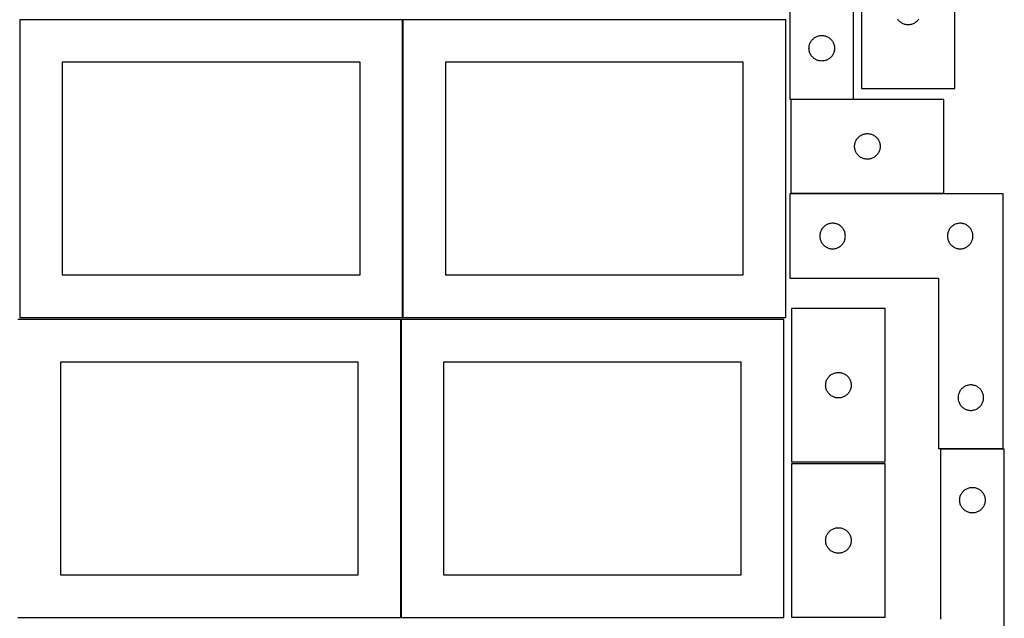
# Model space of a CAD drawing. Header units: millimetres. Extents: x 7 to 1243, y 7 to 2493.
# Tile 4 of 23: x 548 to 1243, y 430 to 852. Entities that reach past the tile are written whole.
import ezdxf

# ---------------------------------------------------------------- set-up
doc = ezdxf.new("R2010")
doc.units = ezdxf.units.MM
doc.layers.add('COMMON', color=5, linetype='CONTINUOUS', true_color=0x0000ff)
doc.layers.add('CUT', color=7, linetype='CONTINUOUS', true_color=0x000000)

msp = doc.modelspace()

# ---------------------------------------------------------------- linework, layer by layer
at = {"layer": 'COMMON'}
for p, q in [((818.34193, 852.404798), (818.34193, 642.404798)), ((817.020935, 640.883863), (817.020935, 430.883863))]:
    msp.add_line(p, q, dxfattribs=at)
at = {"layer": 'CUT'}
for p, q in [((1091.352317, 976.302), (1091.352317, 796.302)), ((1136.352317, 796.302), (1136.352317, 916.302)), ((1141.781155, 911.857364), (1141.781155, 803.857364)), ((1207.781155, 803.857364), (1207.781155, 911.857364)), ((818.24193, 852.404798), (548.24193, 852.404798)), ((548.24193, 852.404798), (548.24193, 642.404798)), ((818.24193, 642.404798), (818.24193, 852.404798)), ((1088.441931, 852.404798), (818.441931, 852.404798)), ((818.441931, 852.404798), (818.441931, 642.404798)), ((1088.441931, 642.404798), (1088.441931, 852.404798)), ((1167.640975, 852.378511), (1167.297929, 852.857232)), ((1168.014597, 851.923252), (1167.640975, 852.378511)), ((1168.417194, 851.493403), (1168.014597, 851.923252)), ((1168.847043, 851.090806), (1168.417194, 851.493403)), ((1169.302302, 850.717184), (1168.847043, 851.090806)), ((1169.781023, 850.374138), (1169.302302, 850.717184)), ((1170.281155, 850.063135), (1169.781023, 850.374138)), ((1170.800557, 849.785509), (1170.281155, 850.063135)), ((1171.337004, 849.542448), (1170.800557, 849.785509)), ((1171.8882, 849.334993), (1171.337004, 849.542448)), ((1172.451784, 849.164032), (1171.8882, 849.334993)), ((1173.025342, 849.030296), (1172.451784, 849.164032)), ((1173.60642, 848.93436), (1173.025342, 849.030296)), ((1174.192527, 848.876634), (1173.60642, 848.93436)), ((1174.781155, 848.857364), (1174.192527, 848.876634)), ((1175.369783, 848.876634), (1174.781155, 848.857364)), ((1175.955891, 848.93436), (1175.369783, 848.876634)), ((1176.536968, 849.030296), (1175.955891, 848.93436)), ((1177.110527, 849.164032), (1176.536968, 849.030296)), ((1177.67411, 849.334993), (1177.110527, 849.164032)), ((1178.225306, 849.542448), (1177.67411, 849.334993)), ((1178.761753, 849.785509), (1178.225306, 849.542448)), ((1179.281155, 850.063135), (1178.761753, 849.785509)), ((1179.781287, 850.374138), (1179.281155, 850.063135)), ((1180.260008, 850.717184), (1179.781287, 850.374138)), ((1180.715268, 851.090806), (1180.260008, 850.717184)), ((1181.145116, 851.493403), (1180.715268, 851.090806)), ((1181.547714, 851.923252), (1181.145116, 851.493403)), ((1181.921335, 852.378511), (1181.547714, 851.923252)), ((1182.264382, 852.857232), (1181.921335, 852.378511)), ((1109.352317, 840.096229), (1109.871718, 840.373855)), ((1109.871718, 840.373855), (1110.408166, 840.616916)), ((1110.408166, 840.616916), (1110.959361, 840.824371)), ((1110.959361, 840.824371), (1111.522945, 840.995333)), ((1111.522945, 840.995333), (1112.096504, 841.129068)), ((1112.096504, 841.129068), (1112.677581, 841.225004)), ((1112.677581, 841.225004), (1113.263689, 841.282731)), ((1113.263689, 841.282731), (1113.852317, 841.302)), ((1113.852317, 841.302), (1114.440945, 841.282731)), ((1114.440945, 841.282731), (1115.027052, 841.225004)), ((1115.027052, 841.225004), (1115.60813, 841.129068)), ((1115.60813, 841.129068), (1116.181688, 840.995333)), ((1116.181688, 840.995333), (1116.745272, 840.824371)), ((1116.745272, 840.824371), (1117.296468, 840.616916)), ((1117.296468, 840.616916), (1117.832915, 840.373855)), ((1117.832915, 840.373855), (1118.352317, 840.096229)), ((1104.871586, 832.890628), (1104.929313, 833.476736)), ((1104.929313, 833.476736), (1105.025249, 834.057813)), ((1105.025249, 834.057813), (1105.158984, 834.631372)), ((1105.158984, 834.631372), (1105.329946, 835.194955)), ((1105.329946, 835.194955), (1105.537401, 835.746151)), ((1105.537401, 835.746151), (1105.780462, 836.282599)), ((1105.780462, 836.282599), (1106.058088, 836.802)), ((1106.058088, 836.802), (1106.36909, 837.302132)), ((1106.36909, 837.302132), (1106.712137, 837.780853)), ((1106.712137, 837.780853), (1107.085758, 838.236113)), ((1107.085758, 838.236113), (1107.488356, 838.665961)), ((1107.488356, 838.665961), (1107.918204, 839.068559)), ((1107.918204, 839.068559), (1108.373464, 839.44218)), ((1108.373464, 839.44218), (1108.852185, 839.785227)), ((1108.852185, 839.785227), (1109.352317, 840.096229)), ((1118.352317, 840.096229), (1118.852449, 839.785227)), ((1118.852449, 839.785227), (1119.33117, 839.44218)), ((1119.33117, 839.44218), (1119.786429, 839.068559)), ((1119.786429, 839.068559), (1120.216278, 838.665961)), ((1120.216278, 838.665961), (1120.618875, 838.236113)), ((1120.618875, 838.236113), (1120.992497, 837.780853)), ((1120.992497, 837.780853), (1121.335543, 837.302132)), ((1121.335543, 837.302132), (1121.646545, 836.802)), ((1121.646545, 836.802), (1121.924171, 836.282599)), ((1121.924171, 836.282599), (1122.167232, 835.746151)), ((1122.167232, 835.746151), (1122.374688, 835.194955)), ((1122.374688, 835.194955), (1122.545649, 834.631372)), ((1122.545649, 834.631372), (1122.679384, 834.057813)), ((1122.679384, 834.057813), (1122.77532, 833.476736)), ((1122.77532, 833.476736), (1122.833047, 832.890628)), ((1104.852317, 832.302), (1104.871586, 832.890628)), ((1104.871586, 831.713372), (1104.852317, 832.302)), ((1104.929313, 831.127265), (1104.871586, 831.713372)), ((1105.025249, 830.546187), (1104.929313, 831.127265)), ((1105.158984, 829.972629), (1105.025249, 830.546187)), ((1105.329946, 829.409045), (1105.158984, 829.972629)), ((1105.537401, 828.857849), (1105.329946, 829.409045)), ((1105.780462, 828.321402), (1105.537401, 828.857849)), ((1106.058088, 827.802), (1105.780462, 828.321402)), ((1106.36909, 827.301868), (1106.058088, 827.802)), ((1106.712137, 826.823147), (1106.36909, 827.301868)), ((1107.085758, 826.367888), (1106.712137, 826.823147)), ((1107.488356, 825.938039), (1107.085758, 826.367888)), ((1120.618875, 826.367888), (1120.216278, 825.938039)), ((1120.992497, 826.823147), (1120.618875, 826.367888)), ((1121.335543, 827.301868), (1120.992497, 826.823147)), ((1121.646545, 827.802), (1121.335543, 827.301868)), ((1121.924171, 828.321402), (1121.646545, 827.802)), ((1122.167232, 828.857849), (1121.924171, 828.321402)), ((1122.374688, 829.409045), (1122.167232, 828.857849)), ((1122.545649, 829.972629), (1122.374688, 829.409045)), ((1122.679384, 830.546187), (1122.545649, 829.972629)), ((1122.77532, 831.127265), (1122.679384, 830.546187)), ((1122.833047, 831.713372), (1122.77532, 831.127265)), ((1122.833047, 832.890628), (1122.852317, 832.302)), ((1122.852317, 832.302), (1122.833047, 831.713372)), ((788.24193, 822.404798), (578.24193, 822.404798)), ((578.24193, 822.404798), (578.24193, 672.404798)), ((788.24193, 672.404798), (788.24193, 822.404798)), ((1058.441931, 822.404798), (848.441931, 822.404798)), ((848.441931, 822.404798), (848.441931, 672.404798)), ((1058.441931, 672.404798), (1058.441931, 822.404798)), ((1107.918204, 825.535442), (1107.488356, 825.938039)), ((1108.373464, 825.16182), (1107.918204, 825.535442)), ((1108.852185, 824.818774), (1108.373464, 825.16182)), ((1109.352317, 824.507772), (1108.852185, 824.818774)), ((1109.871718, 824.230146), (1109.352317, 824.507772)), ((1110.408166, 823.987085), (1109.871718, 824.230146)), ((1110.959361, 823.779629), (1110.408166, 823.987085)), ((1111.522945, 823.608668), (1110.959361, 823.779629)), ((1112.096504, 823.474933), (1111.522945, 823.608668)), ((1112.677581, 823.378997), (1112.096504, 823.474933)), ((1113.263689, 823.32127), (1112.677581, 823.378997)), ((1113.852317, 823.302), (1113.263689, 823.32127)), ((1114.440945, 823.32127), (1113.852317, 823.302)), ((1115.027052, 823.378997), (1114.440945, 823.32127)), ((1115.60813, 823.474933), (1115.027052, 823.378997)), ((1116.181688, 823.608668), (1115.60813, 823.474933)), ((1116.745272, 823.779629), (1116.181688, 823.608668)), ((1117.296468, 823.987085), (1116.745272, 823.779629)), ((1117.832915, 824.230146), (1117.296468, 823.987085)), ((1118.352317, 824.507772), (1117.832915, 824.230146)), ((1118.852449, 824.818774), (1118.352317, 824.507772)), ((1119.33117, 825.16182), (1118.852449, 824.818774)), ((1119.786429, 825.535442), (1119.33117, 825.16182)), ((1120.216278, 825.938039), (1119.786429, 825.535442)), ((1141.781155, 803.857364), (1207.781155, 803.857364)), ((1091.352317, 796.302), (1136.352317, 796.302)), ((1200.026395, 796.086489), (1092.026395, 796.086489)), ((1092.026395, 796.086489), (1092.026395, 730.086489)), ((1200.026395, 730.086489), (1200.026395, 796.086489)), ((1141.026263, 770.569716), (1141.526395, 770.880718)), ((1141.526395, 770.880718), (1142.045797, 771.158344)), ((1142.045797, 771.158344), (1142.582244, 771.401405)), ((1142.582244, 771.401405), (1143.13344, 771.608861)), ((1143.13344, 771.608861), (1143.697024, 771.779822)), ((1143.697024, 771.779822), (1144.270582, 771.913557)), ((1144.270582, 771.913557), (1144.851659, 772.009493)), ((1144.851659, 772.009493), (1145.437767, 772.06722)), ((1145.437767, 772.06722), (1146.026395, 772.086489)), ((1146.026395, 772.086489), (1146.615023, 772.06722)), ((1146.615023, 772.06722), (1147.201131, 772.009493)), ((1147.201131, 772.009493), (1147.782208, 771.913557)), ((1147.782208, 771.913557), (1148.355766, 771.779822)), ((1148.355766, 771.779822), (1148.91935, 771.608861)), ((1148.91935, 771.608861), (1149.470546, 771.401405)), ((1149.470546, 771.401405), (1150.006993, 771.158344)), ((1150.006993, 771.158344), (1150.526395, 770.880718)), ((1150.526395, 770.880718), (1151.026527, 770.569716)), ((1137.045665, 763.675118), (1137.103391, 764.261225)), ((1137.103391, 764.261225), (1137.199327, 764.842302)), ((1137.199327, 764.842302), (1137.333062, 765.415861)), ((1137.333062, 765.415861), (1137.504024, 765.979445)), ((1137.504024, 765.979445), (1137.711479, 766.53064)), ((1137.711479, 766.53064), (1137.95454, 767.067088)), ((1137.95454, 767.067088), (1138.232166, 767.586489)), ((1138.232166, 767.586489), (1138.543168, 768.086621)), ((1138.543168, 768.086621), (1138.886215, 768.565342)), ((1138.886215, 768.565342), (1139.259837, 769.020602)), ((1139.259837, 769.020602), (1139.662434, 769.45045)), ((1139.662434, 769.45045), (1140.092283, 769.853048)), ((1140.092283, 769.853048), (1140.547542, 770.226669)), ((1140.547542, 770.226669), (1141.026263, 770.569716)), ((1151.026527, 770.569716), (1151.505248, 770.226669)), ((1151.505248, 770.226669), (1151.960507, 769.853048)), ((1151.960507, 769.853048), (1152.390356, 769.45045)), ((1152.390356, 769.45045), (1152.792953, 769.020602)), ((1152.792953, 769.020602), (1153.166575, 768.565342)), ((1153.166575, 768.565342), (1153.509621, 768.086621)), ((1153.509621, 768.086621), (1153.820624, 767.586489)), ((1153.820624, 767.586489), (1154.09825, 767.067088)), ((1154.09825, 767.067088), (1154.341311, 766.53064)), ((1154.341311, 766.53064), (1154.548766, 765.979445)), ((1154.548766, 765.979445), (1154.719727, 765.415861)), ((1154.719727, 765.415861), (1154.853462, 764.842302)), ((1154.853462, 764.842302), (1154.949399, 764.261225)), ((1154.949399, 764.261225), (1155.007125, 763.675118)), ((1137.026395, 763.086489), (1137.045665, 763.675118)), ((1137.045665, 762.497861), (1137.026395, 763.086489)), ((1137.103391, 761.911754), (1137.045665, 762.497861)), ((1137.199327, 761.330676), (1137.103391, 761.911754)), ((1137.333062, 760.757118), (1137.199327, 761.330676)), ((1137.504024, 760.193534), (1137.333062, 760.757118)), ((1137.711479, 759.642338), (1137.504024, 760.193534)), ((1137.95454, 759.105891), (1137.711479, 759.642338)), ((1138.232166, 758.586489), (1137.95454, 759.105891)), ((1138.543168, 758.086357), (1138.232166, 758.586489)), ((1138.886215, 757.607636), (1138.543168, 758.086357)), ((1139.259837, 757.152377), (1138.886215, 757.607636)), ((1139.662434, 756.722528), (1139.259837, 757.152377)), ((1152.792953, 757.152377), (1152.390356, 756.722528)), ((1153.166575, 757.607636), (1152.792953, 757.152377)), ((1153.509621, 758.086357), (1153.166575, 757.607636)), ((1153.820624, 758.586489), (1153.509621, 758.086357)), ((1154.09825, 759.105891), (1153.820624, 758.586489)), ((1154.341311, 759.642338), (1154.09825, 759.105891)), ((1154.548766, 760.193534), (1154.341311, 759.642338)), ((1154.719727, 760.757118), (1154.548766, 760.193534)), ((1154.853462, 761.330676), (1154.719727, 760.757118)), ((1154.949399, 761.911754), (1154.853462, 761.330676)), ((1155.007125, 762.497861), (1154.949399, 761.911754)), ((1155.007125, 763.675118), (1155.026395, 763.086489)), ((1155.026395, 763.086489), (1155.007125, 762.497861)), ((1140.092283, 756.319931), (1139.662434, 756.722528)), ((1140.547542, 755.946309), (1140.092283, 756.319931)), ((1141.026263, 755.603263), (1140.547542, 755.946309)), ((1141.526395, 755.292261), (1141.026263, 755.603263)), ((1142.045797, 755.014635), (1141.526395, 755.292261)), ((1142.582244, 754.771574), (1142.045797, 755.014635)), ((1143.13344, 754.564118), (1142.582244, 754.771574)), ((1143.697024, 754.393157), (1143.13344, 754.564118)), ((1144.270582, 754.259422), (1143.697024, 754.393157)), ((1144.851659, 754.163486), (1144.270582, 754.259422)), ((1145.437767, 754.105759), (1144.851659, 754.163486)), ((1146.026395, 754.086489), (1145.437767, 754.105759)), ((1146.615023, 754.105759), (1146.026395, 754.086489)), ((1147.201131, 754.163486), (1146.615023, 754.105759)), ((1147.782208, 754.259422), (1147.201131, 754.163486)), ((1148.355766, 754.393157), (1147.782208, 754.259422)), ((1148.91935, 754.564118), (1148.355766, 754.393157)), ((1149.470546, 754.771574), (1148.91935, 754.564118)), ((1150.006993, 755.014635), (1149.470546, 754.771574)), ((1150.526395, 755.292261), (1150.006993, 755.014635)), ((1151.026527, 755.603263), (1150.526395, 755.292261)), ((1151.505248, 755.946309), (1151.026527, 755.603263)), ((1151.960507, 756.319931), (1151.505248, 755.946309)), ((1152.390356, 756.722528), (1151.960507, 756.319931)), ((1091.50323, 669.856331), (1091.50323, 729.856331)), ((1091.50323, 729.856331), (1241.50323, 729.856331)), ((1092.026395, 730.086489), (1200.026395, 730.086489)), ((1241.50323, 729.856331), (1241.50323, 549.856331)), ((1118.610275, 708.378702), (1118.059079, 708.171247)), ((1119.173859, 708.549664), (1118.610275, 708.378702)), ((1119.747417, 708.683399), (1119.173859, 708.549664)), ((1120.328494, 708.779335), (1119.747417, 708.683399)), ((1120.914602, 708.837062), (1120.328494, 708.779335)), ((1121.50323, 708.856331), (1120.914602, 708.837062)), ((1122.091858, 708.837062), (1121.50323, 708.856331)), ((1122.677966, 708.779335), (1122.091858, 708.837062)), ((1123.259043, 708.683399), (1122.677966, 708.779335)), ((1123.832601, 708.549664), (1123.259043, 708.683399)), ((1124.396185, 708.378702), (1123.832601, 708.549664)), ((1124.947381, 708.171247), (1124.396185, 708.378702)), ((1208.610275, 708.378702), (1208.059079, 708.171247)), ((1209.173859, 708.549664), (1208.610275, 708.378702)), ((1209.747417, 708.683399), (1209.173859, 708.549664)), ((1210.328494, 708.779335), (1209.747417, 708.683399)), ((1210.914602, 708.837062), (1210.328494, 708.779335)), ((1211.50323, 708.856331), (1210.914602, 708.837062)), ((1212.091858, 708.837062), (1211.50323, 708.856331)), ((1212.677966, 708.779335), (1212.091858, 708.837062)), ((1213.259043, 708.683399), (1212.677966, 708.779335)), ((1213.832601, 708.549664), (1213.259043, 708.683399)), ((1214.396185, 708.378702), (1213.832601, 708.549664)), ((1214.947381, 708.171247), (1214.396185, 708.378702)), ((1112.676162, 701.612144), (1112.580226, 701.031067)), ((1112.809897, 702.185703), (1112.676162, 701.612144)), ((1112.980859, 702.749286), (1112.809897, 702.185703)), ((1113.188314, 703.300482), (1112.980859, 702.749286)), ((1113.431375, 703.836929), (1113.188314, 703.300482)), ((1113.709001, 704.356331), (1113.431375, 703.836929)), ((1114.020003, 704.856463), (1113.709001, 704.356331)), ((1114.36305, 705.335184), (1114.020003, 704.856463)), ((1114.736672, 705.790444), (1114.36305, 705.335184)), ((1115.139269, 706.220292), (1114.736672, 705.790444)), ((1115.569118, 706.62289), (1115.139269, 706.220292)), ((1116.024377, 706.996511), (1115.569118, 706.62289)), ((1116.503098, 707.339558), (1116.024377, 706.996511)), ((1117.00323, 707.65056), (1116.503098, 707.339558)), ((1117.522632, 707.928186), (1117.00323, 707.65056)), ((1118.059079, 708.171247), (1117.522632, 707.928186)), ((1125.483828, 707.928186), (1124.947381, 708.171247)), ((1126.00323, 707.65056), (1125.483828, 707.928186)), ((1126.503362, 707.339558), (1126.00323, 707.65056)), ((1126.982083, 706.996511), (1126.503362, 707.339558)), ((1127.437342, 706.62289), (1126.982083, 706.996511)), ((1127.867191, 706.220292), (1127.437342, 706.62289)), ((1128.269788, 705.790444), (1127.867191, 706.220292)), ((1128.64341, 705.335184), (1128.269788, 705.790444)), ((1128.986456, 704.856463), (1128.64341, 705.335184)), ((1129.297459, 704.356331), (1128.986456, 704.856463)), ((1129.575085, 703.836929), (1129.297459, 704.356331)), ((1129.818146, 703.300482), (1129.575085, 703.836929)), ((1130.025601, 702.749286), (1129.818146, 703.300482)), ((1130.196562, 702.185703), (1130.025601, 702.749286)), ((1130.330297, 701.612144), (1130.196562, 702.185703)), ((1130.426234, 701.031067), (1130.330297, 701.612144)), ((1202.676162, 701.612144), (1202.580226, 701.031067)), ((1202.809897, 702.185703), (1202.676162, 701.612144)), ((1202.980859, 702.749286), (1202.809897, 702.185703)), ((1203.188314, 703.300482), (1202.980859, 702.749286)), ((1203.431375, 703.836929), (1203.188314, 703.300482)), ((1203.709001, 704.356331), (1203.431375, 703.836929)), ((1204.020003, 704.856463), (1203.709001, 704.356331)), ((1204.36305, 705.335184), (1204.020003, 704.856463)), ((1204.736672, 705.790444), (1204.36305, 705.335184)), ((1205.139269, 706.220292), (1204.736672, 705.790444)), ((1205.569118, 706.62289), (1205.139269, 706.220292)), ((1206.024377, 706.996511), (1205.569118, 706.62289)), ((1206.503098, 707.339558), (1206.024377, 706.996511)), ((1207.00323, 707.65056), (1206.503098, 707.339558)), ((1207.522632, 707.928186), (1207.00323, 707.65056)), ((1208.059079, 708.171247), (1207.522632, 707.928186)), ((1215.483828, 707.928186), (1214.947381, 708.171247)), ((1216.00323, 707.65056), (1215.483828, 707.928186)), ((1216.503362, 707.339558), (1216.00323, 707.65056)), ((1216.982083, 706.996511), (1216.503362, 707.339558)), ((1217.437342, 706.62289), (1216.982083, 706.996511)), ((1217.867191, 706.220292), (1217.437342, 706.62289)), ((1218.269788, 705.790444), (1217.867191, 706.220292)), ((1218.64341, 705.335184), (1218.269788, 705.790444)), ((1218.986456, 704.856463), (1218.64341, 705.335184)), ((1219.297459, 704.356331), (1218.986456, 704.856463)), ((1219.575085, 703.836929), (1219.297459, 704.356331)), ((1219.818146, 703.300482), (1219.575085, 703.836929)), ((1220.025601, 702.749286), (1219.818146, 703.300482)), ((1220.196562, 702.185703), (1220.025601, 702.749286)), ((1220.330297, 701.612144), (1220.196562, 702.185703)), ((1220.426234, 701.031067), (1220.330297, 701.612144)), ((1112.5225, 700.444959), (1112.50323, 699.856331)), ((1112.50323, 699.856331), (1112.5225, 699.267703)), ((1112.580226, 701.031067), (1112.5225, 700.444959)), ((1112.5225, 699.267703), (1112.580226, 698.681596)), ((1112.580226, 698.681596), (1112.676162, 698.100518)), ((1112.676162, 698.100518), (1112.809897, 697.52696)), ((1112.809897, 697.52696), (1112.980859, 696.963376)), ((1112.980859, 696.963376), (1113.188314, 696.41218)), ((1113.188314, 696.41218), (1113.431375, 695.875733)), ((1113.431375, 695.875733), (1113.709001, 695.356331)), ((1113.709001, 695.356331), (1114.020003, 694.856199)), ((1114.020003, 694.856199), (1114.36305, 694.377478)), ((1128.64341, 694.377478), (1128.986456, 694.856199)), ((1128.986456, 694.856199), (1129.297459, 695.356331)), ((1129.297459, 695.356331), (1129.575085, 695.875733)), ((1129.575085, 695.875733), (1129.818146, 696.41218)), ((1129.818146, 696.41218), (1130.025601, 696.963376)), ((1130.025601, 696.963376), (1130.196562, 697.52696)), ((1130.196562, 697.52696), (1130.330297, 698.100518)), ((1130.330297, 698.100518), (1130.426234, 698.681596)), ((1130.48396, 700.444959), (1130.426234, 701.031067)), ((1130.426234, 698.681596), (1130.48396, 699.267703)), ((1130.50323, 699.856331), (1130.48396, 700.444959)), ((1130.48396, 699.267703), (1130.50323, 699.856331)), ((1202.5225, 700.444959), (1202.50323, 699.856331)), ((1202.50323, 699.856331), (1202.5225, 699.267703)), ((1202.580226, 701.031067), (1202.5225, 700.444959)), ((1202.5225, 699.267703), (1202.580226, 698.681596)), ((1202.580226, 698.681596), (1202.676162, 698.100518)), ((1202.676162, 698.100518), (1202.809897, 697.52696)), ((1202.809897, 697.52696), (1202.980859, 696.963376)), ((1202.980859, 696.963376), (1203.188314, 696.41218)), ((1203.188314, 696.41218), (1203.431375, 695.875733)), ((1203.431375, 695.875733), (1203.709001, 695.356331)), ((1203.709001, 695.356331), (1204.020003, 694.856199)), ((1204.020003, 694.856199), (1204.36305, 694.377478)), ((1218.64341, 694.377478), (1218.986456, 694.856199)), ((1218.986456, 694.856199), (1219.297459, 695.356331)), ((1219.297459, 695.356331), (1219.575085, 695.875733)), ((1219.575085, 695.875733), (1219.818146, 696.41218)), ((1219.818146, 696.41218), (1220.025601, 696.963376)), ((1220.025601, 696.963376), (1220.196562, 697.52696)), ((1220.196562, 697.52696), (1220.330297, 698.100518)), ((1220.330297, 698.100518), (1220.426234, 698.681596)), ((1220.48396, 700.444959), (1220.426234, 701.031067)), ((1220.426234, 698.681596), (1220.48396, 699.267703)), ((1220.50323, 699.856331), (1220.48396, 700.444959)), ((1220.48396, 699.267703), (1220.50323, 699.856331)), ((1114.36305, 694.377478), (1114.736672, 693.922219)), ((1114.736672, 693.922219), (1115.139269, 693.49237)), ((1115.139269, 693.49237), (1115.569118, 693.089773)), ((1115.569118, 693.089773), (1116.024377, 692.716151)), ((1116.024377, 692.716151), (1116.503098, 692.373105)), ((1116.503098, 692.373105), (1117.00323, 692.062103)), ((1117.00323, 692.062103), (1117.522632, 691.784477)), ((1117.522632, 691.784477), (1118.059079, 691.541415)), ((1118.059079, 691.541415), (1118.610275, 691.33396)), ((1118.610275, 691.33396), (1119.173859, 691.162999)), ((1119.173859, 691.162999), (1119.747417, 691.029264)), ((1119.747417, 691.029264), (1120.328494, 690.933328)), ((1120.328494, 690.933328), (1120.914602, 690.875601)), ((1120.914602, 690.875601), (1121.50323, 690.856331)), ((1121.50323, 690.856331), (1122.091858, 690.875601)), ((1122.091858, 690.875601), (1122.677966, 690.933328)), ((1122.677966, 690.933328), (1123.259043, 691.029264)), ((1123.259043, 691.029264), (1123.832601, 691.162999)), ((1123.832601, 691.162999), (1124.396185, 691.33396)), ((1124.396185, 691.33396), (1124.947381, 691.541415)), ((1124.947381, 691.541415), (1125.483828, 691.784477)), ((1125.483828, 691.784477), (1126.00323, 692.062103)), ((1126.00323, 692.062103), (1126.503362, 692.373105)), ((1126.503362, 692.373105), (1126.982083, 692.716151)), ((1126.982083, 692.716151), (1127.437342, 693.089773)), ((1127.437342, 693.089773), (1127.867191, 693.49237)), ((1127.867191, 693.49237), (1128.269788, 693.922219)), ((1128.269788, 693.922219), (1128.64341, 694.377478)), ((1204.36305, 694.377478), (1204.736672, 693.922219)), ((1204.736672, 693.922219), (1205.139269, 693.49237)), ((1205.139269, 693.49237), (1205.569118, 693.089773)), ((1205.569118, 693.089773), (1206.024377, 692.716151)), ((1206.024377, 692.716151), (1206.503098, 692.373105)), ((1206.503098, 692.373105), (1207.00323, 692.062103)), ((1207.00323, 692.062103), (1207.522632, 691.784477)), ((1207.522632, 691.784477), (1208.059079, 691.541415)), ((1208.059079, 691.541415), (1208.610275, 691.33396)), ((1208.610275, 691.33396), (1209.173859, 691.162999)), ((1209.173859, 691.162999), (1209.747417, 691.029264)), ((1209.747417, 691.029264), (1210.328494, 690.933328)), ((1210.328494, 690.933328), (1210.914602, 690.875601)), ((1210.914602, 690.875601), (1211.50323, 690.856331)), ((1211.50323, 690.856331), (1212.091858, 690.875601)), ((1212.091858, 690.875601), (1212.677966, 690.933328)), ((1212.677966, 690.933328), (1213.259043, 691.029264)), ((1213.259043, 691.029264), (1213.832601, 691.162999)), ((1213.832601, 691.162999), (1214.396185, 691.33396)), ((1214.396185, 691.33396), (1214.947381, 691.541415)), ((1214.947381, 691.541415), (1215.483828, 691.784477)), ((1215.483828, 691.784477), (1216.00323, 692.062103)), ((1216.00323, 692.062103), (1216.503362, 692.373105)), ((1216.503362, 692.373105), (1216.982083, 692.716151)), ((1216.982083, 692.716151), (1217.437342, 693.089773)), ((1217.437342, 693.089773), (1217.867191, 693.49237)), ((1217.867191, 693.49237), (1218.269788, 693.922219)), ((1218.269788, 693.922219), (1218.64341, 694.377478)), ((578.24193, 672.404798), (788.24193, 672.404798)), ((848.441931, 672.404798), (1058.441931, 672.404798)), ((1196.50323, 669.856331), (1091.50323, 669.856331)), ((1196.50323, 549.856331), (1196.50323, 669.856331)), ((1158.601926, 648.646427), (1092.601926, 648.646427)), ((1092.601926, 648.646427), (1092.601926, 540.646427)), ((1158.601926, 540.646427), (1158.601926, 648.646427)), ((816.920935, 640.883863), (546.920935, 640.883863)), ((548.24193, 642.404798), (818.24193, 642.404798)), ((816.920935, 430.883863), (816.920935, 640.883863)), ((1087.120936, 640.883863), (817.120936, 640.883863)), ((817.120936, 640.883863), (817.120936, 430.883863)), ((818.441931, 642.404798), (1088.441931, 642.404798)), ((1087.120936, 430.883863), (1087.120936, 640.883863)), ((786.920935, 610.883863), (576.920935, 610.883863)), ((576.920935, 610.883863), (576.920935, 460.883863)), ((786.920935, 460.883863), (786.920935, 610.883863)), ((1057.120936, 610.883863), (847.120936, 610.883863)), ((847.120936, 610.883863), (847.120936, 460.883863)), ((1057.120936, 460.883863), (1057.120936, 610.883863)), ((1116.908593, 596.975798), (1117.079554, 597.539382)), ((1117.079554, 597.539382), (1117.28701, 598.090577)), ((1117.28701, 598.090577), (1117.530071, 598.627025)), ((1117.530071, 598.627025), (1117.807697, 599.146427)), ((1117.807697, 599.146427), (1118.118699, 599.646559)), ((1118.118699, 599.646559), (1118.461745, 600.125279)), ((1118.461745, 600.125279), (1118.835367, 600.580539)), ((1118.835367, 600.580539), (1119.237964, 601.010388)), ((1119.237964, 601.010388), (1119.667813, 601.412985)), ((1119.667813, 601.412985), (1120.123073, 601.786607)), ((1120.123073, 601.786607), (1120.601793, 602.129653)), ((1120.601793, 602.129653), (1121.101926, 602.440655)), ((1121.101926, 602.440655), (1121.621327, 602.718281)), ((1121.621327, 602.718281), (1122.157775, 602.961342)), ((1122.157775, 602.961342), (1122.70897, 603.168798)), ((1122.70897, 603.168798), (1123.272554, 603.339759)), ((1123.272554, 603.339759), (1123.846113, 603.473494)), ((1123.846113, 603.473494), (1124.42719, 603.56943)), ((1124.42719, 603.56943), (1125.013297, 603.627157)), ((1125.013297, 603.627157), (1125.601926, 603.646427)), ((1125.601926, 603.646427), (1126.190554, 603.627157)), ((1126.190554, 603.627157), (1126.776661, 603.56943)), ((1126.776661, 603.56943), (1127.357738, 603.473494)), ((1127.357738, 603.473494), (1127.931297, 603.339759)), ((1127.931297, 603.339759), (1128.494881, 603.168798)), ((1128.494881, 603.168798), (1129.046076, 602.961342)), ((1129.046076, 602.961342), (1129.582524, 602.718281)), ((1129.582524, 602.718281), (1130.101926, 602.440655)), ((1130.101926, 602.440655), (1130.602058, 602.129653)), ((1130.602058, 602.129653), (1131.080778, 601.786607)), ((1131.080778, 601.786607), (1131.536038, 601.412985)), ((1131.536038, 601.412985), (1131.965887, 601.010388)), ((1131.965887, 601.010388), (1132.368484, 600.580539)), ((1132.368484, 600.580539), (1132.742106, 600.125279)), ((1132.742106, 600.125279), (1133.085152, 599.646559)), ((1133.085152, 599.646559), (1133.396154, 599.146427)), ((1133.396154, 599.146427), (1133.67378, 598.627025)), ((1133.67378, 598.627025), (1133.916841, 598.090577)), ((1133.916841, 598.090577), (1134.124297, 597.539382)), ((1134.124297, 597.539382), (1134.295258, 596.975798)), ((1116.601926, 594.646427), (1116.621195, 595.235055)), ((1116.621195, 594.057798), (1116.601926, 594.646427)), ((1116.621195, 595.235055), (1116.678922, 595.821162)), ((1116.678922, 593.471691), (1116.621195, 594.057798)), ((1116.678922, 595.821162), (1116.774858, 596.402239)), ((1116.774858, 592.890614), (1116.678922, 593.471691)), ((1116.774858, 596.402239), (1116.908593, 596.975798)), ((1116.908593, 592.317055), (1116.774858, 592.890614)), ((1117.079554, 591.753471), (1116.908593, 592.317055)), ((1117.28701, 591.202276), (1117.079554, 591.753471)), ((1117.530071, 590.665828), (1117.28701, 591.202276)), ((1117.807697, 590.146427), (1117.530071, 590.665828)), ((1133.67378, 590.665828), (1133.396154, 590.146427)), ((1133.916841, 591.202276), (1133.67378, 590.665828)), ((1134.124297, 591.753471), (1133.916841, 591.202276)), ((1134.295258, 592.317055), (1134.124297, 591.753471)), ((1134.295258, 596.975798), (1134.428993, 596.402239)), ((1134.428993, 592.890614), (1134.295258, 592.317055)), ((1134.428993, 596.402239), (1134.524929, 595.821162)), ((1134.524929, 593.471691), (1134.428993, 592.890614)), ((1134.524929, 595.821162), (1134.582656, 595.235055)), ((1134.582656, 594.057798), (1134.524929, 593.471691)), ((1134.582656, 595.235055), (1134.601926, 594.646427)), ((1134.601926, 594.646427), (1134.582656, 594.057798)), ((1211.209001, 590.356331), (1210.931375, 589.836929)), ((1211.520003, 590.856463), (1211.209001, 590.356331)), ((1211.86305, 591.335184), (1211.520003, 590.856463)), ((1212.236672, 591.790444), (1211.86305, 591.335184)), ((1212.639269, 592.220292), (1212.236672, 591.790444)), ((1213.069118, 592.62289), (1212.639269, 592.220292)), ((1213.524377, 592.996511), (1213.069118, 592.62289)), ((1214.003098, 593.339558), (1213.524377, 592.996511)), ((1214.50323, 593.65056), (1214.003098, 593.339558)), ((1215.022632, 593.928186), (1214.50323, 593.65056)), ((1215.559079, 594.171247), (1215.022632, 593.928186)), ((1216.110275, 594.378702), (1215.559079, 594.171247)), ((1216.673859, 594.549664), (1216.110275, 594.378702)), ((1217.247417, 594.683399), (1216.673859, 594.549664)), ((1217.828494, 594.779335), (1217.247417, 594.683399)), ((1218.414602, 594.837062), (1217.828494, 594.779335)), ((1219.00323, 594.856331), (1218.414602, 594.837062)), ((1219.591858, 594.837062), (1219.00323, 594.856331)), ((1220.177966, 594.779335), (1219.591858, 594.837062)), ((1220.759043, 594.683399), (1220.177966, 594.779335)), ((1221.332601, 594.549664), (1220.759043, 594.683399)), ((1221.896185, 594.378702), (1221.332601, 594.549664)), ((1222.447381, 594.171247), (1221.896185, 594.378702)), ((1222.983828, 593.928186), (1222.447381, 594.171247)), ((1223.50323, 593.65056), (1222.983828, 593.928186)), ((1224.003362, 593.339558), (1223.50323, 593.65056)), ((1224.482083, 592.996511), (1224.003362, 593.339558)), ((1224.937342, 592.62289), (1224.482083, 592.996511)), ((1225.367191, 592.220292), (1224.937342, 592.62289)), ((1225.769788, 591.790444), (1225.367191, 592.220292)), ((1226.14341, 591.335184), (1225.769788, 591.790444)), ((1226.486456, 590.856463), (1226.14341, 591.335184)), ((1226.797459, 590.356331), (1226.486456, 590.856463)), ((1227.075085, 589.836929), (1226.797459, 590.356331)), ((1118.118699, 589.646294), (1117.807697, 590.146427)), ((1118.461745, 589.167574), (1118.118699, 589.646294)), ((1118.835367, 588.712314), (1118.461745, 589.167574)), ((1119.237964, 588.282465), (1118.835367, 588.712314)), ((1119.667813, 587.879868), (1119.237964, 588.282465)), ((1120.123073, 587.506246), (1119.667813, 587.879868)), ((1120.601793, 587.1632), (1120.123073, 587.506246)), ((1121.101926, 586.852198), (1120.601793, 587.1632)), ((1121.621327, 586.574572), (1121.101926, 586.852198)), ((1122.157775, 586.331511), (1121.621327, 586.574572)), ((1122.70897, 586.124055), (1122.157775, 586.331511)), ((1123.272554, 585.953094), (1122.70897, 586.124055)), ((1123.846113, 585.819359), (1123.272554, 585.953094)), ((1124.42719, 585.723423), (1123.846113, 585.819359)), ((1125.013297, 585.665696), (1124.42719, 585.723423)), ((1125.601926, 585.646427), (1125.013297, 585.665696)), ((1126.190554, 585.665696), (1125.601926, 585.646427)), ((1126.776661, 585.723423), (1126.190554, 585.665696)), ((1127.357738, 585.819359), (1126.776661, 585.723423)), ((1127.931297, 585.953094), (1127.357738, 585.819359)), ((1128.494881, 586.124055), (1127.931297, 585.953094)), ((1129.046076, 586.331511), (1128.494881, 586.124055)), ((1129.582524, 586.574572), (1129.046076, 586.331511)), ((1130.101926, 586.852198), (1129.582524, 586.574572)), ((1130.602058, 587.1632), (1130.101926, 586.852198)), ((1131.080778, 587.506246), (1130.602058, 587.1632)), ((1131.536038, 587.879868), (1131.080778, 587.506246)), ((1131.965887, 588.282465), (1131.536038, 587.879868)), ((1132.368484, 588.712314), (1131.965887, 588.282465)), ((1132.742106, 589.167574), (1132.368484, 588.712314)), ((1133.085152, 589.646294), (1132.742106, 589.167574)), ((1133.396154, 590.146427), (1133.085152, 589.646294)), ((1210.0225, 586.444959), (1210.00323, 585.856331)), ((1210.00323, 585.856331), (1210.0225, 585.267703)), ((1210.080226, 587.031067), (1210.0225, 586.444959)), ((1210.0225, 585.267703), (1210.080226, 584.681596)), ((1210.176162, 587.612144), (1210.080226, 587.031067)), ((1210.080226, 584.681596), (1210.176162, 584.100518)), ((1210.309897, 588.185703), (1210.176162, 587.612144)), ((1210.176162, 584.100518), (1210.309897, 583.52696)), ((1210.480859, 588.749286), (1210.309897, 588.185703)), ((1210.309897, 583.52696), (1210.480859, 582.963376)), ((1210.688314, 589.300482), (1210.480859, 588.749286)), ((1210.931375, 589.836929), (1210.688314, 589.300482)), ((1227.318146, 589.300482), (1227.075085, 589.836929)), ((1227.525601, 588.749286), (1227.318146, 589.300482)), ((1227.696562, 588.185703), (1227.525601, 588.749286)), ((1227.525601, 582.963376), (1227.696562, 583.52696)), ((1227.830297, 587.612144), (1227.696562, 588.185703)), ((1227.696562, 583.52696), (1227.830297, 584.100518)), ((1227.926234, 587.031067), (1227.830297, 587.612144)), ((1227.830297, 584.100518), (1227.926234, 584.681596)), ((1227.98396, 586.444959), (1227.926234, 587.031067)), ((1227.926234, 584.681596), (1227.98396, 585.267703)), ((1228.00323, 585.856331), (1227.98396, 586.444959)), ((1227.98396, 585.267703), (1228.00323, 585.856331)), ((1210.480859, 582.963376), (1210.688314, 582.41218)), ((1210.688314, 582.41218), (1210.931375, 581.875733)), ((1210.931375, 581.875733), (1211.209001, 581.356331)), ((1211.209001, 581.356331), (1211.520003, 580.856199)), ((1211.520003, 580.856199), (1211.86305, 580.377478)), ((1211.86305, 580.377478), (1212.236672, 579.922219)), ((1212.236672, 579.922219), (1212.639269, 579.49237)), ((1212.639269, 579.49237), (1213.069118, 579.089773)), ((1213.069118, 579.089773), (1213.524377, 578.716151)), ((1213.524377, 578.716151), (1214.003098, 578.373105)), ((1214.003098, 578.373105), (1214.50323, 578.062103)), ((1214.50323, 578.062103), (1215.022632, 577.784477)), ((1215.022632, 577.784477), (1215.559079, 577.541415)), ((1215.559079, 577.541415), (1216.110275, 577.33396)), ((1216.110275, 577.33396), (1216.673859, 577.162999)), ((1216.673859, 577.162999), (1217.247417, 577.029264)), ((1217.247417, 577.029264), (1217.828494, 576.933328)), ((1217.828494, 576.933328), (1218.414602, 576.875601)), ((1218.414602, 576.875601), (1219.00323, 576.856331)), ((1219.00323, 576.856331), (1219.591858, 576.875601)), ((1219.591858, 576.875601), (1220.177966, 576.933328)), ((1220.177966, 576.933328), (1220.759043, 577.029264)), ((1220.759043, 577.029264), (1221.332601, 577.162999)), ((1221.332601, 577.162999), (1221.896185, 577.33396)), ((1221.896185, 577.33396), (1222.447381, 577.541415)), ((1222.447381, 577.541415), (1222.983828, 577.784477)), ((1222.983828, 577.784477), (1223.50323, 578.062103)), ((1223.50323, 578.062103), (1224.003362, 578.373105)), ((1224.003362, 578.373105), (1224.482083, 578.716151)), ((1224.482083, 578.716151), (1224.937342, 579.089773)), ((1224.937342, 579.089773), (1225.367191, 579.49237)), ((1225.367191, 579.49237), (1225.769788, 579.922219)), ((1225.769788, 579.922219), (1226.14341, 580.377478)), ((1226.14341, 580.377478), (1226.486456, 580.856199)), ((1226.486456, 580.856199), (1226.797459, 581.356331)), ((1226.797459, 581.356331), (1227.075085, 581.875733)), ((1227.075085, 581.875733), (1227.318146, 582.41218)), ((1227.318146, 582.41218), (1227.525601, 582.963376)), ((1241.50323, 549.856331), (1196.50323, 549.856331)), ((1242.604737, 549.56293), (1197.604737, 549.56293)), ((1197.604737, 549.56293), (1197.604737, 429.56293)), ((1242.604737, 369.56293), (1242.604737, 549.56293)), ((1092.601921, 539.125428), (1092.601921, 431.125428)), ((1158.601921, 539.125428), (1092.601921, 539.125428)), ((1092.601926, 540.646427), (1158.601926, 540.646427)), ((1158.601921, 431.125428), (1158.601921, 539.125428)), ((1214.625884, 520.70311), (1215.104605, 521.046157)), ((1215.104605, 521.046157), (1215.604737, 521.357159)), ((1215.604737, 521.357159), (1216.124139, 521.634785)), ((1216.124139, 521.634785), (1216.660586, 521.877846)), ((1216.660586, 521.877846), (1217.211782, 522.085302)), ((1217.211782, 522.085302), (1217.775366, 522.256263)), ((1217.775366, 522.256263), (1218.348924, 522.389998)), ((1218.348924, 522.389998), (1218.930001, 522.485934)), ((1218.930001, 522.485934), (1219.516109, 522.543661)), ((1219.516109, 522.543661), (1220.104737, 522.56293)), ((1220.104737, 522.56293), (1220.693365, 522.543661)), ((1220.693365, 522.543661), (1221.279473, 522.485934)), ((1221.279473, 522.485934), (1221.86055, 522.389998)), ((1221.86055, 522.389998), (1222.434108, 522.256263)), ((1222.434108, 522.256263), (1222.997692, 522.085302)), ((1222.997692, 522.085302), (1223.548888, 521.877846)), ((1223.548888, 521.877846), (1224.085335, 521.634785)), ((1224.085335, 521.634785), (1224.604737, 521.357159)), ((1224.604737, 521.357159), (1225.104869, 521.046157)), ((1225.104869, 521.046157), (1225.58359, 520.70311)), ((1211.104737, 513.56293), (1211.124007, 514.151559)), ((1211.124007, 514.151559), (1211.181733, 514.737666)), ((1211.181733, 514.737666), (1211.277669, 515.318743)), ((1211.277669, 515.318743), (1211.411405, 515.892302)), ((1211.411405, 515.892302), (1211.582366, 516.455886)), ((1211.582366, 516.455886), (1211.789821, 517.007081)), ((1211.789821, 517.007081), (1212.032882, 517.543529)), ((1212.032882, 517.543529), (1212.310508, 518.06293)), ((1212.310508, 518.06293), (1212.62151, 518.563063)), ((1212.62151, 518.563063), (1212.964557, 519.041783)), ((1212.964557, 519.041783), (1213.338179, 519.497043)), ((1213.338179, 519.497043), (1213.740776, 519.926891)), ((1213.740776, 519.926891), (1214.170625, 520.329489)), ((1214.170625, 520.329489), (1214.625884, 520.70311)), ((1225.58359, 520.70311), (1226.038849, 520.329489)), ((1226.038849, 520.329489), (1226.468698, 519.926891)), ((1226.468698, 519.926891), (1226.871295, 519.497043)), ((1226.871295, 519.497043), (1227.244917, 519.041783)), ((1227.244917, 519.041783), (1227.587963, 518.563063)), ((1227.587963, 518.563063), (1227.898966, 518.06293)), ((1227.898966, 518.06293), (1228.176592, 517.543529)), ((1228.176592, 517.543529), (1228.419653, 517.007081)), ((1228.419653, 517.007081), (1228.627108, 516.455886)), ((1228.627108, 516.455886), (1228.798069, 515.892302)), ((1228.798069, 515.892302), (1228.931804, 515.318743)), ((1228.931804, 515.318743), (1229.027741, 514.737666)), ((1229.027741, 514.737666), (1229.085467, 514.151559)), ((1229.085467, 514.151559), (1229.104737, 513.56293)), ((1211.124007, 512.974302), (1211.104737, 513.56293)), ((1211.181733, 512.388195), (1211.124007, 512.974302)), ((1211.277669, 511.807118), (1211.181733, 512.388195)), ((1211.411405, 511.233559), (1211.277669, 511.807118)), ((1211.582366, 510.669975), (1211.411405, 511.233559)), ((1211.789821, 510.11878), (1211.582366, 510.669975)), ((1212.032882, 509.582332), (1211.789821, 510.11878)), ((1212.310508, 509.06293), (1212.032882, 509.582332)), ((1212.62151, 508.562798), (1212.310508, 509.06293)), ((1212.964557, 508.084078), (1212.62151, 508.562798)), ((1213.338179, 507.628818), (1212.964557, 508.084078)), ((1213.740776, 507.198969), (1213.338179, 507.628818)), ((1214.170625, 506.796372), (1213.740776, 507.198969)), ((1226.468698, 507.198969), (1226.038849, 506.796372)), ((1226.871295, 507.628818), (1226.468698, 507.198969)), ((1227.244917, 508.084078), (1226.871295, 507.628818)), ((1227.587963, 508.562798), (1227.244917, 508.084078)), ((1227.898966, 509.06293), (1227.587963, 508.562798)), ((1228.176592, 509.582332), (1227.898966, 509.06293)), ((1228.419653, 510.11878), (1228.176592, 509.582332)), ((1228.627108, 510.669975), (1228.419653, 510.11878)), ((1228.798069, 511.233559), (1228.627108, 510.669975)), ((1228.931804, 511.807118), (1228.798069, 511.233559)), ((1229.027741, 512.388195), (1228.931804, 511.807118)), ((1229.085467, 512.974302), (1229.027741, 512.388195)), ((1229.104737, 513.56293), (1229.085467, 512.974302)), ((1214.625884, 506.42275), (1214.170625, 506.796372)), ((1215.104605, 506.079704), (1214.625884, 506.42275)), ((1215.604737, 505.768702), (1215.104605, 506.079704)), ((1216.124139, 505.491076), (1215.604737, 505.768702)), ((1216.660586, 505.248015), (1216.124139, 505.491076)), ((1217.211782, 505.040559), (1216.660586, 505.248015)), ((1217.775366, 504.869598), (1217.211782, 505.040559)), ((1218.348924, 504.735863), (1217.775366, 504.869598)), ((1218.930001, 504.639927), (1218.348924, 504.735863)), ((1219.516109, 504.5822), (1218.930001, 504.639927)), ((1220.104737, 504.56293), (1219.516109, 504.5822)), ((1220.693365, 504.5822), (1220.104737, 504.56293)), ((1221.279473, 504.639927), (1220.693365, 504.5822)), ((1221.86055, 504.735863), (1221.279473, 504.639927)), ((1222.434108, 504.869598), (1221.86055, 504.735863)), ((1222.997692, 505.040559), (1222.434108, 504.869598)), ((1223.548888, 505.248015), (1222.997692, 505.040559)), ((1224.085335, 505.491076), (1223.548888, 505.248015)), ((1224.604737, 505.768702), (1224.085335, 505.491076)), ((1225.104869, 506.079704), (1224.604737, 505.768702)), ((1225.58359, 506.42275), (1225.104869, 506.079704)), ((1226.038849, 506.796372), (1225.58359, 506.42275)), ((1121.101921, 492.919656), (1121.621323, 493.197282)), ((1121.621323, 493.197282), (1122.15777, 493.440343)), ((1122.15777, 493.440343), (1122.708966, 493.647799)), ((1122.708966, 493.647799), (1123.272549, 493.81876)), ((1123.272549, 493.81876), (1123.846108, 493.952495)), ((1123.846108, 493.952495), (1124.427185, 494.048431)), ((1124.427185, 494.048431), (1125.013293, 494.106158)), ((1125.013293, 494.106158), (1125.601921, 494.125428)), ((1125.601921, 494.125428), (1126.190549, 494.106158)), ((1126.190549, 494.106158), (1126.776657, 494.048431)), ((1126.776657, 494.048431), (1127.357734, 493.952495)), ((1127.357734, 493.952495), (1127.931292, 493.81876)), ((1127.931292, 493.81876), (1128.494876, 493.647799)), ((1128.494876, 493.647799), (1129.046072, 493.440343)), ((1129.046072, 493.440343), (1129.582519, 493.197282)), ((1129.582519, 493.197282), (1130.101921, 492.919656)), ((1116.621191, 485.714056), (1116.678917, 486.300163)), ((1116.678917, 486.300163), (1116.774853, 486.88124)), ((1116.774853, 486.88124), (1116.908588, 487.454799)), ((1116.908588, 487.454799), (1117.07955, 488.018383)), ((1117.07955, 488.018383), (1117.287005, 488.569578)), ((1117.287005, 488.569578), (1117.530066, 489.106026)), ((1117.530066, 489.106026), (1117.807692, 489.625428)), ((1117.807692, 489.625428), (1118.118694, 490.12556)), ((1118.118694, 490.12556), (1118.461741, 490.60428)), ((1118.461741, 490.60428), (1118.835363, 491.05954)), ((1118.835363, 491.05954), (1119.23796, 491.489389)), ((1119.23796, 491.489389), (1119.667808, 491.891986)), ((1119.667808, 491.891986), (1120.123068, 492.265608)), ((1120.123068, 492.265608), (1120.601789, 492.608654)), ((1120.601789, 492.608654), (1121.101921, 492.919656)), ((1130.101921, 492.919656), (1130.602053, 492.608654)), ((1130.602053, 492.608654), (1131.080774, 492.265608)), ((1131.080774, 492.265608), (1131.536033, 491.891986)), ((1131.536033, 491.891986), (1131.965882, 491.489389)), ((1131.965882, 491.489389), (1132.368479, 491.05954)), ((1132.368479, 491.05954), (1132.742101, 490.60428)), ((1132.742101, 490.60428), (1133.085147, 490.12556)), ((1133.085147, 490.12556), (1133.396149, 489.625428)), ((1133.396149, 489.625428), (1133.673775, 489.106026)), ((1133.673775, 489.106026), (1133.916837, 488.569578)), ((1133.916837, 488.569578), (1134.124292, 488.018383)), ((1134.124292, 488.018383), (1134.295253, 487.454799)), ((1134.295253, 487.454799), (1134.428988, 486.88124)), ((1134.428988, 486.88124), (1134.524925, 486.300163)), ((1134.524925, 486.300163), (1134.582651, 485.714056)), ((1116.601921, 485.125428), (1116.621191, 485.714056)), ((1116.621191, 484.536799), (1116.601921, 485.125428)), ((1116.678917, 483.950692), (1116.621191, 484.536799)), ((1116.774853, 483.369615), (1116.678917, 483.950692)), ((1116.908588, 482.796056), (1116.774853, 483.369615)), ((1117.07955, 482.232472), (1116.908588, 482.796056)), ((1117.287005, 481.681277), (1117.07955, 482.232472)), ((1117.530066, 481.144829), (1117.287005, 481.681277)), ((1117.807692, 480.625428), (1117.530066, 481.144829)), ((1118.118694, 480.125295), (1117.807692, 480.625428)), ((1118.461741, 479.646575), (1118.118694, 480.125295)), ((1118.835363, 479.191315), (1118.461741, 479.646575)), ((1119.23796, 478.761467), (1118.835363, 479.191315)), ((1132.368479, 479.191315), (1131.965882, 478.761467)), ((1132.742101, 479.646575), (1132.368479, 479.191315)), ((1133.085147, 480.125295), (1132.742101, 479.646575)), ((1133.396149, 480.625428), (1133.085147, 480.125295)), ((1133.673775, 481.144829), (1133.396149, 480.625428)), ((1133.916837, 481.681277), (1133.673775, 481.144829)), ((1134.124292, 482.232472), (1133.916837, 481.681277)), ((1134.295253, 482.796056), (1134.124292, 482.232472)), ((1134.428988, 483.369615), (1134.295253, 482.796056)), ((1134.524925, 483.950692), (1134.428988, 483.369615)), ((1134.582651, 484.536799), (1134.524925, 483.950692)), ((1134.582651, 485.714056), (1134.601921, 485.125428)), ((1134.601921, 485.125428), (1134.582651, 484.536799)), ((1119.667808, 478.358869), (1119.23796, 478.761467)), ((1120.123068, 477.985247), (1119.667808, 478.358869)), ((1120.601789, 477.642201), (1120.123068, 477.985247)), ((1121.101921, 477.331199), (1120.601789, 477.642201)), ((1121.621323, 477.053573), (1121.101921, 477.331199)), ((1122.15777, 476.810512), (1121.621323, 477.053573)), ((1122.708966, 476.603056), (1122.15777, 476.810512)), ((1123.272549, 476.432095), (1122.708966, 476.603056)), ((1123.846108, 476.29836), (1123.272549, 476.432095)), ((1124.427185, 476.202424), (1123.846108, 476.29836)), ((1125.013293, 476.144697), (1124.427185, 476.202424)), ((1125.601921, 476.125428), (1125.013293, 476.144697)), ((1126.190549, 476.144697), (1125.601921, 476.125428)), ((1126.776657, 476.202424), (1126.190549, 476.144697)), ((1127.357734, 476.29836), (1126.776657, 476.202424)), ((1127.931292, 476.432095), (1127.357734, 476.29836)), ((1128.494876, 476.603056), (1127.931292, 476.432095)), ((1129.046072, 476.810512), (1128.494876, 476.603056)), ((1129.582519, 477.053573), (1129.046072, 476.810512)), ((1130.101921, 477.331199), (1129.582519, 477.053573)), ((1130.602053, 477.642201), (1130.101921, 477.331199)), ((1131.080774, 477.985247), (1130.602053, 477.642201)), ((1131.536033, 478.358869), (1131.080774, 477.985247)), ((1131.965882, 478.761467), (1131.536033, 478.358869)), ((576.920935, 460.883863), (786.920935, 460.883863)), ((847.120936, 460.883863), (1057.120936, 460.883863)), ((546.920935, 430.883863), (816.920935, 430.883863)), ((817.120936, 430.883863), (1087.120936, 430.883863)), ((1092.601921, 431.125428), (1158.601921, 431.125428))]:
    msp.add_line(p, q, dxfattribs=at)

doc.saveas('drawing.dxf')
